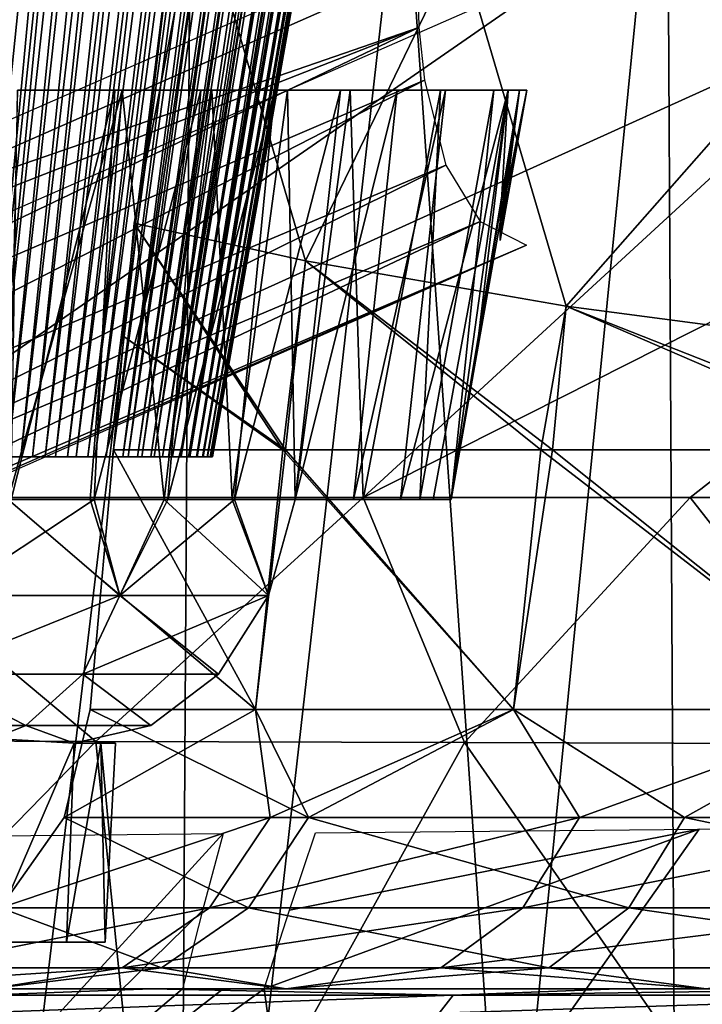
# Model space of a CAD drawing. Header units: millimetres. Extents: x -148 to 148, y -43 to 91.
# Tile 31 of 149: x -120 to -113, y 4 to 14. Entities that reach past the tile are written whole.
import ezdxf

# ---------------------------------------------------------------- set-up
doc = ezdxf.new("R2010")
doc.units = ezdxf.units.MM
doc.header["$LTSCALE"] = 65.185185
for name, color, linetype in [('11', 7, 'CONTINUOUS'), ('12', 7, 'CONTINUOUS'), ('16', 7, 'CONTINUOUS'), ('17', 7, 'CONTINUOUS'), ('185', 7, 'CONTINUOUS'), ('188', 7, 'CONTINUOUS'), ('19', 7, 'CONTINUOUS'), ('197', 7, 'CONTINUOUS'), ('198', 7, 'CONTINUOUS'), ('203', 7, 'CONTINUOUS'), ('211', 7, 'CONTINUOUS'), ('212', 7, 'CONTINUOUS'), ('218', 7, 'CONTINUOUS'), ('254', 7, 'CONTINUOUS'), ('255', 7, 'CONTINUOUS'), ('256', 7, 'CONTINUOUS'), ('257', 7, 'CONTINUOUS'), ('258', 7, 'CONTINUOUS'), ('259', 7, 'CONTINUOUS'), ('282', 7, 'CONTINUOUS'), ('288', 7, 'CONTINUOUS'), ('289', 7, 'CONTINUOUS'), ('5', 7, 'CONTINUOUS'), ('6', 7, 'CONTINUOUS'), ('7', 7, 'CONTINUOUS'), ('8', 7, 'CONTINUOUS'), ('9', 7, 'CONTINUOUS')]:
    doc.layers.add(name, color=color, linetype=linetype)

msp = doc.modelspace()

# ---------------------------------------------------------------- linework, layer by layer
at = {"layer": '11', "color": 254, "linetype": 'Continuous', "true_color": 0xb0e0e6}
for points in [[(-118.723, 12.293, 9.774), (-116.982, 11.91, 15.57), (-118.076, 15.667, 10.038), (-118.723, 12.293, 9.774)], [(-116.982, 11.91, 15.57), (-115.418, 15.146, 17.903), (-118.076, 15.667, 10.038), (-116.982, 11.91, 15.57)], [(-116.982, 11.91, 15.57), (-114.33, 11.449, 21.489), (-115.418, 15.146, 17.903), (-116.982, 11.91, 15.57)], [(-114.33, 11.449, 21.489), (-111.554, 14.605, 25.112), (-115.418, 15.146, 17.903), (-114.33, 11.449, 21.489)], [(-114.33, 11.449, 21.489), (-110.656, 10.963, 27.512), (-111.554, 14.605, 25.112), (-114.33, 11.449, 21.489)]]:
    msp.add_3dface(points, dxfattribs=at)
at = {"layer": '12', "color": 254, "linetype": 'Continuous', "true_color": 0xb0e0e6}
for points in [[(-116.982, 11.91, -15.57), (-118.723, 12.293, -9.774), (-118.076, 15.667, -10.038), (-116.982, 11.91, -15.57)], [(-115.418, 15.146, -17.903), (-116.982, 11.91, -15.57), (-118.076, 15.667, -10.038), (-115.418, 15.146, -17.903)], [(-114.33, 11.449, -21.489), (-116.982, 11.91, -15.57), (-115.418, 15.146, -17.903), (-114.33, 11.449, -21.489)], [(-111.554, 14.605, -25.112), (-114.33, 11.449, -21.489), (-115.418, 15.146, -17.903), (-111.554, 14.605, -25.112)], [(-110.656, 10.963, -27.512), (-114.33, 11.449, -21.489), (-111.554, 14.605, -25.112), (-110.656, 10.963, -27.512)]]:
    msp.add_3dface(points, dxfattribs=at)
at = {"layer": '16', "color": 254, "linetype": 'Continuous', "true_color": 0xb0e0e6}
for points in [[(-119.436, 6.244, -9.013), (-117.489, 7.343, -14.883), (-117.34, 6.244, -16.067), (-119.436, 6.244, -9.013)], [(-119.171, 7.343, -8.957), (-117.489, 7.343, -14.883), (-119.436, 6.244, -9.013), (-119.171, 7.343, -8.957)], [(-117.489, 7.343, -14.883), (-114.865, 7.343, -20.929), (-117.34, 6.244, -16.067), (-117.489, 7.343, -14.883)], [(-117.34, 6.244, -16.067), (-114.865, 7.343, -20.929), (-114.195, 6.244, -22.753), (-117.34, 6.244, -16.067)], [(-114.865, 7.343, -20.929), (-111.16, 7.343, -27.118), (-114.195, 6.244, -22.753), (-114.865, 7.343, -20.929)], [(-114.195, 6.244, -22.753), (-111.16, 7.343, -27.118), (-110.166, 6.244, -28.982), (-114.195, 6.244, -22.753)], [(-119.436, 6.244, -9.013), (-117.34, 6.244, -16.067), (-120.082, 5.323, -9.15), (-119.436, 6.244, -9.013)], [(-120.082, 5.323, -9.15), (-117.34, 6.244, -16.067), (-117.956, 5.323, -16.304), (-120.082, 5.323, -9.15)], [(-117.956, 5.323, -16.304), (-114.195, 6.244, -22.753), (-114.772, 5.323, -23.075), (-117.956, 5.323, -16.304)], [(-117.34, 6.244, -16.067), (-114.195, 6.244, -22.753), (-117.956, 5.323, -16.304), (-117.34, 6.244, -16.067)], [(-114.772, 5.323, -23.075), (-110.166, 6.244, -28.982), (-110.697, 5.323, -29.374), (-114.772, 5.323, -23.075)], [(-114.195, 6.244, -22.753), (-110.166, 6.244, -28.982), (-114.772, 5.323, -23.075), (-114.195, 6.244, -22.753)], [(-121.016, 4.713, -9.347), (-120.082, 5.323, -9.15), (-117.956, 5.323, -16.304), (-121.016, 4.713, -9.347)], [(-118.847, 4.713, -16.647), (-121.016, 4.713, -9.347), (-117.956, 5.323, -16.304), (-118.847, 4.713, -16.647)], [(-118.847, 4.713, -16.647), (-117.956, 5.323, -16.304), (-114.772, 5.323, -23.075), (-118.847, 4.713, -16.647)], [(-115.605, 4.713, -23.54), (-118.847, 4.713, -16.647), (-114.772, 5.323, -23.075), (-115.605, 4.713, -23.54)], [(-115.605, 4.713, -23.54), (-114.772, 5.323, -23.075), (-110.697, 5.323, -29.374), (-115.605, 4.713, -23.54)], [(-111.465, 4.713, -29.941), (-115.605, 4.713, -23.54), (-110.697, 5.323, -29.374), (-111.465, 4.713, -29.941)], [(-118.847, 4.713, -16.647), (-122.102, 4.5, -9.577), (-121.016, 4.713, -9.347), (-118.847, 4.713, -16.647)], [(-120.191, 4.5, -16.221), (-122.102, 4.5, -9.577), (-118.847, 4.713, -16.647), (-120.191, 4.5, -16.221)], [(-117.178, 4.5, -22.971), (-120.191, 4.5, -16.221), (-118.847, 4.713, -16.647), (-117.178, 4.5, -22.971)], [(-115.605, 4.713, -23.54), (-117.178, 4.5, -22.971), (-118.847, 4.713, -16.647), (-115.605, 4.713, -23.54)], [(-112.907, 4.5, -29.844), (-117.178, 4.5, -22.971), (-115.605, 4.713, -23.54), (-112.907, 4.5, -29.844)], [(-111.465, 4.713, -29.941), (-112.907, 4.5, -29.844), (-115.605, 4.713, -23.54), (-111.465, 4.713, -29.941)]]:
    msp.add_3dface(points, dxfattribs=at)
at = {"layer": '17', "color": 254, "linetype": 'Continuous', "true_color": 0xb0e0e6}
for points in [[(-116.951, 6.244, 17.048), (-119.171, 7.343, 8.957), (-119.436, 6.244, 9.013), (-116.951, 6.244, 17.048)], [(-117.489, 7.343, 14.883), (-119.171, 7.343, 8.957), (-116.951, 6.244, 17.048), (-117.489, 7.343, 14.883)], [(-114.865, 7.343, 20.929), (-117.489, 7.343, 14.883), (-116.951, 6.244, 17.048), (-114.865, 7.343, 20.929)], [(-113.127, 6.244, 24.581), (-114.865, 7.343, 20.929), (-116.951, 6.244, 17.048), (-113.127, 6.244, 24.581)], [(-111.16, 7.343, 27.118), (-114.865, 7.343, 20.929), (-113.127, 6.244, 24.581), (-111.16, 7.343, 27.118)], [(-108.209, 6.244, 31.501), (-111.16, 7.343, 27.118), (-113.127, 6.244, 24.581), (-108.209, 6.244, 31.501)], [(-119.436, 6.244, 9.013), (-120.082, 5.323, 9.15), (-117.562, 5.323, 17.298), (-119.436, 6.244, 9.013)], [(-116.951, 6.244, 17.048), (-119.436, 6.244, 9.013), (-117.562, 5.323, 17.298), (-116.951, 6.244, 17.048)], [(-113.691, 5.323, 24.925), (-116.951, 6.244, 17.048), (-117.562, 5.323, 17.298), (-113.691, 5.323, 24.925)], [(-113.127, 6.244, 24.581), (-116.951, 6.244, 17.048), (-113.691, 5.323, 24.925), (-113.127, 6.244, 24.581)], [(-108.72, 5.323, 31.918), (-113.127, 6.244, 24.581), (-113.691, 5.323, 24.925), (-108.72, 5.323, 31.918)], [(-108.209, 6.244, 31.501), (-113.127, 6.244, 24.581), (-108.72, 5.323, 31.918), (-108.209, 6.244, 31.501)], [(-121.016, 4.713, 9.347), (-118.446, 4.713, 17.659), (-120.082, 5.323, 9.15), (-121.016, 4.713, 9.347)], [(-120.082, 5.323, 9.15), (-118.446, 4.713, 17.659), (-117.562, 5.323, 17.298), (-120.082, 5.323, 9.15)], [(-118.446, 4.713, 17.659), (-114.506, 4.713, 25.422), (-117.562, 5.323, 17.298), (-118.446, 4.713, 17.659)], [(-114.506, 4.713, 25.422), (-113.691, 5.323, 24.925), (-117.562, 5.323, 17.298), (-114.506, 4.713, 25.422)], [(-114.506, 4.713, 25.422), (-109.46, 4.713, 32.522), (-113.691, 5.323, 24.925), (-114.506, 4.713, 25.422)], [(-109.46, 4.713, 32.522), (-108.72, 5.323, 31.918), (-113.691, 5.323, 24.925), (-109.46, 4.713, 32.522)], [(-121.016, 4.713, 9.347), (-120.191, 4.5, 16.221), (-118.446, 4.713, 17.659), (-121.016, 4.713, 9.347)], [(-120.191, 4.5, 16.221), (-117.178, 4.5, 22.971), (-118.446, 4.713, 17.659), (-120.191, 4.5, 16.221)], [(-118.446, 4.713, 17.659), (-117.178, 4.5, 22.971), (-114.506, 4.713, 25.422), (-118.446, 4.713, 17.659)], [(-117.178, 4.5, 22.971), (-112.907, 4.5, 29.844), (-114.506, 4.713, 25.422), (-117.178, 4.5, 22.971)], [(-114.506, 4.713, 25.422), (-112.907, 4.5, 29.844), (-109.46, 4.713, 32.522), (-114.506, 4.713, 25.422)]]:
    msp.add_3dface(points, dxfattribs=at)
at = {"layer": '185', "color": 7, "linetype": 'Continuous'}
for points in [[(-113.307, 17.616, -52.343), (-108.166, 18.476, -55.748), (-113.021, -34.448, -55.867), (-113.307, 17.616, -52.343)], [(-113.021, -34.448, -55.867), (-108.166, 18.476, -55.748), (-108.009, -34.448, -59.121), (-113.021, -34.448, -55.867)], [(-118.146, 16.83, -48.762), (-113.307, 17.616, -52.343), (-118.459, -34.448, -51.928), (-118.146, 16.83, -48.762)], [(-118.459, -34.448, -51.928), (-113.307, 17.616, -52.343), (-113.021, -34.448, -55.867), (-118.459, -34.448, -51.928)], [(-122.702, 16.117, -44.98), (-118.146, 16.83, -48.762), (-124.266, -34.448, -47.136), (-122.702, 16.117, -44.98)], [(-124.266, -34.448, -47.136), (-118.146, 16.83, -48.762), (-118.459, -34.448, -51.928), (-124.266, -34.448, -47.136)]]:
    msp.add_3dface(points, dxfattribs=at)
at = {"layer": '188', "color": 7, "linetype": 'Continuous'}
for points in [[(-117.529, 40.097, 18.376), (-124.257, 30.687, 20.847), (-121.628, 12.629, 23.679), (-117.529, 40.097, 18.376)], [(-114.603, 15.71, 22.264), (-117.529, 40.097, 18.376), (-121.628, 12.629, 23.679), (-114.603, 15.71, 22.264)]]:
    msp.add_3dface(points, dxfattribs=at)
at = {"layer": '19', "color": 254, "linetype": 'Continuous', "true_color": 0xb0e0e6}
for points in [[(-122.118, 4.5, -20.678), (-118.55, 4.5, -26.476), (-120.257, 4.433, -24.369), (-122.118, 4.5, -20.678)], [(-115.479, 4.433, -30.884), (-120.411, 4.25, -24.467), (-120.257, 4.433, -24.369), (-115.479, 4.433, -30.884)], [(-115.62, 4.25, -31.002), (-120.411, 4.25, -24.467), (-115.479, 4.433, -30.884), (-115.62, 4.25, -31.002)], [(-118.55, 4.5, -26.476), (-115.479, 4.433, -30.884), (-120.257, 4.433, -24.369), (-118.55, 4.5, -26.476)], [(-118.55, 4.5, -26.476), (-113.805, 4.5, -32.437), (-115.479, 4.433, -30.884), (-118.55, 4.5, -26.476)], [(-109.95, 4.433, -36.775), (-115.62, 4.25, -31.002), (-115.479, 4.433, -30.884), (-109.95, 4.433, -36.775)], [(-110.076, 4.25, -36.907), (-115.62, 4.25, -31.002), (-109.95, 4.433, -36.775), (-110.076, 4.25, -36.907)], [(-110.927, 4.5, -35.472), (-109.95, 4.433, -36.775), (-115.479, 4.433, -30.884), (-110.927, 4.5, -35.472)], [(-113.805, 4.5, -32.437), (-110.927, 4.5, -35.472), (-115.479, 4.433, -30.884), (-113.805, 4.5, -32.437)]]:
    msp.add_3dface(points, dxfattribs=at)
at = {"layer": '197', "color": 7, "linetype": 'Continuous'}
for points in [[(-119.115, 7.018, 37.046), (-122.081, 9.5, 31.953), (-122.431, 7.029, 33.267), (-119.115, 7.018, 37.046)], [(-116.395, 9.5, 38.4), (-122.081, 9.5, 31.953), (-119.115, 7.018, 37.046), (-116.395, 9.5, 38.4)], [(-115.363, 7.007, 40.796), (-116.395, 9.5, 38.4), (-119.115, 7.018, 37.046), (-115.363, 7.007, 40.796)], [(-113.07, 9.5, 41.591), (-116.395, 9.5, 38.4), (-115.363, 7.007, 40.796), (-113.07, 9.5, 41.591)], [(-111.106, 6.994, 44.546), (-113.07, 9.5, 41.591), (-115.363, 7.007, 40.796), (-111.106, 6.994, 44.546)], [(-109.397, 9.5, 44.756), (-113.07, 9.5, 41.591), (-111.106, 6.994, 44.546), (-109.397, 9.5, 44.756)]]:
    msp.add_3dface(points, dxfattribs=at)
at = {"layer": '198', "color": 7, "linetype": 'Continuous'}
for points in [[(-119.115, 7.018, 37.046), (-122.431, 7.029, 33.267), (-124.663, 1.326, 33.825), (-119.115, 7.018, 37.046)], [(-118.536, 1.286, 40.396), (-119.115, 7.018, 37.046), (-124.663, 1.326, 33.825), (-118.536, 1.286, 40.396)], [(-115.363, 7.007, 40.796), (-119.115, 7.018, 37.046), (-118.536, 1.286, 40.396), (-115.363, 7.007, 40.796)], [(-111.362, 1.242, 46.612), (-115.363, 7.007, 40.796), (-118.536, 1.286, 40.396), (-111.362, 1.242, 46.612)], [(-111.106, 6.994, 44.546), (-115.363, 7.007, 40.796), (-111.362, 1.242, 46.612), (-111.106, 6.994, 44.546)]]:
    msp.add_3dface(points, dxfattribs=at)
at = {"layer": '203', "color": 7, "linetype": 'Continuous'}
for points in [[(-122.081, 9.5, 31.953), (-114.264, 14.917, 23.021), (-121.016, 11.956, 24.399), (-122.081, 9.5, 31.953)], [(-114.264, 14.917, 23.021), (-122.081, 9.5, 31.953), (-110.884, 14.574, 28.382), (-114.264, 14.917, 23.021)], [(-122.081, 9.5, 31.953), (-116.395, 9.5, 38.4), (-110.884, 14.574, 28.382), (-122.081, 9.5, 31.953)], [(-110.884, 14.574, 28.382), (-116.395, 9.5, 38.4), (-107.002, 14.248, 33.336), (-110.884, 14.574, 28.382)], [(-116.395, 9.5, 38.4), (-113.07, 9.5, 41.591), (-107.002, 14.248, 33.336), (-116.395, 9.5, 38.4)], [(-113.07, 9.5, 41.591), (-109.397, 9.5, 44.756), (-107.002, 14.248, 33.336), (-113.07, 9.5, 41.591)]]:
    msp.add_3dface(points, dxfattribs=at)
at = {"layer": '211', "color": 7, "linetype": 'Continuous'}
for points in [[(-106.204, 17.999, -54.06), (-115.989, 16.348, -47.307), (-112.814, -29.301, -52.637), (-106.204, 17.999, -54.06)], [(-115.989, 16.348, -47.307), (-124.643, 14.971, -39.807), (-121.159, -29.3, -46.17), (-115.989, 16.348, -47.307)], [(-112.814, -29.301, -52.637), (-115.989, 16.348, -47.307), (-121.159, -29.3, -46.17), (-112.814, -29.301, -52.637)]]:
    msp.add_3dface(points, dxfattribs=at)
at = {"layer": '212', "color": 7, "linetype": 'Continuous'}
for points in [[(-118.07, 38.939, 16.09), (-122.126, 12.11, 21.273), (-124.072, 30.64, 18.281), (-118.07, 38.939, 16.09)], [(-115.841, 14.88, 20.011), (-122.126, 12.11, 21.273), (-118.07, 38.939, 16.09), (-115.841, 14.88, 20.011)]]:
    msp.add_3dface(points, dxfattribs=at)
at = {"layer": '218', "color": 7, "linetype": 'Continuous'}
for points in [[(-117.143, 5.301, 36.2), (-112.976, 6.123, 39.818), (-117.402, 4.5, 36.363), (-117.143, 5.301, 36.2)], [(-117.402, 4.5, 36.363), (-112.976, 6.123, 39.818), (-116.871, 0.607, 38.659), (-117.402, 4.5, 36.363)], [(-116.878, 6.088, 36.032), (-112.976, 6.123, 39.818), (-117.143, 5.301, 36.2), (-116.878, 6.088, 36.032)], [(-112.976, 6.123, 39.818), (-108.609, 6.156, 43.543), (-116.871, 0.607, 38.659), (-112.976, 6.123, 39.818)], [(-116.871, 0.607, 38.659), (-108.609, 6.156, 43.543), (-109.871, 0.612, 44.706), (-116.871, 0.607, 38.659)], [(-117.819, 6.079, 35.038), (-118.029, 5.297, 35.268), (-122.825, 0.595, 32.296), (-117.819, 6.079, 35.038)], [(-120.103, 6.055, 32.467), (-117.819, 6.079, 35.038), (-122.825, 0.595, 32.296), (-120.103, 6.055, 32.467)], [(-118.029, 5.297, 35.268), (-118.232, 4.5, 35.493), (-122.825, 0.595, 32.296), (-118.029, 5.297, 35.268)], [(-117.82, 4.5, 35.928), (-117.402, 4.5, 36.363), (-122.825, 0.595, 32.296), (-117.82, 4.5, 35.928)], [(-122.825, 0.595, 32.296), (-117.402, 4.5, 36.363), (-116.871, 0.607, 38.659), (-122.825, 0.595, 32.296)], [(-118.232, 4.5, 35.493), (-117.82, 4.5, 35.928), (-122.825, 0.595, 32.296), (-118.232, 4.5, 35.493)]]:
    msp.add_3dface(points, dxfattribs=at)
at = {"layer": '254', "color": 7, "linetype": 'Continuous'}
for points in [[(-120.421, 9.5, -3.283), (-120.295, 9.5, 3.195), (-119.549, 9.5, -2.558), (-120.421, 9.5, -3.283)], [(-120.295, 9.5, 3.195), (-119.479, 9.5, 2.484), (-119.549, 9.5, -2.558), (-120.295, 9.5, 3.195)], [(-119.549, 9.5, -2.558), (-119.479, 9.5, 2.484), (-118.972, 9.5, -1.828), (-119.549, 9.5, -2.558)], [(-119.479, 9.5, 2.484), (-118.939, 9.5, 1.776), (-118.972, 9.5, -1.828), (-119.479, 9.5, 2.484)], [(-118.972, 9.5, -1.828), (-118.939, 9.5, 1.776), (-118.632, 9.5, -1.149), (-118.972, 9.5, -1.828)], [(-118.939, 9.5, 1.776), (-118.622, 9.5, 1.121), (-118.632, 9.5, -1.149), (-118.939, 9.5, 1.776)], [(-118.632, 9.5, -1.149), (-118.622, 9.5, 1.121), (-118.466, 9.5, -0.542), (-118.632, 9.5, -1.149)], [(-118.622, 9.5, 1.121), (-118.465, 9.5, 0.532), (-118.466, 9.5, -0.542), (-118.622, 9.5, 1.121)], [(-118.465, 9.5, 0.532), (-118.42, 9.5), (-118.466, 9.5, -0.542), (-118.465, 9.5, 0.532)]]:
    msp.add_3dface(points, dxfattribs=at)
at = {"layer": '255', "color": 7, "linetype": 'Continuous'}
for points in [[(-109.803, 56.058, -0.515), (-109.852, 55.997, -1.062), (-117.933, 9.913, -0.202), (-109.803, 56.058, -0.515)], [(-117.927, 9.913), (-109.803, 56.058, -0.515), (-117.933, 9.913, -0.202), (-117.927, 9.913)], [(-109.787, 56.077), (-109.803, 56.058, -0.515), (-117.927, 9.913), (-109.787, 56.077)], [(-109.852, 55.997, -1.062), (-109.94, 55.889, -1.637), (-117.95, 9.913, -0.411), (-109.852, 55.997, -1.062)], [(-117.933, 9.913, -0.202), (-109.852, 55.997, -1.062), (-117.95, 9.913, -0.411), (-117.933, 9.913, -0.202)], [(-109.94, 55.889, -1.637), (-110.072, 55.728, -2.235), (-117.981, 9.913, -0.626), (-109.94, 55.889, -1.637)], [(-117.95, 9.913, -0.411), (-109.94, 55.889, -1.637), (-117.981, 9.913, -0.626), (-117.95, 9.913, -0.411)], [(-110.072, 55.728, -2.235), (-110.25, 55.511, -2.849), (-118.027, 9.913, -0.85), (-110.072, 55.728, -2.235)], [(-117.981, 9.913, -0.626), (-110.072, 55.728, -2.235), (-118.027, 9.913, -0.85), (-117.981, 9.913, -0.626)], [(-110.25, 55.511, -2.849), (-110.477, 55.233, -3.475), (-118.09, 9.913, -1.082), (-110.25, 55.511, -2.849)], [(-118.027, 9.913, -0.85), (-110.25, 55.511, -2.849), (-118.09, 9.913, -1.082), (-118.027, 9.913, -0.85)], [(-110.477, 55.233, -3.475), (-110.755, 54.894, -4.104), (-118.09, 9.913, -1.082), (-110.477, 55.233, -3.475)], [(-110.755, 54.894, -4.104), (-111.086, 54.489, -4.732), (-118.171, 9.913, -1.322), (-110.755, 54.894, -4.104)], [(-118.09, 9.913, -1.082), (-110.755, 54.894, -4.104), (-118.171, 9.913, -1.322), (-118.09, 9.913, -1.082)], [(-118.246, 9.913, -1.508), (-111.086, 54.489, -4.732), (-118.335, 9.913, -1.698), (-118.246, 9.913, -1.508)], [(-111.086, 54.489, -4.732), (-111.47, 54.019, -5.349), (-118.335, 9.913, -1.698), (-111.086, 54.489, -4.732)], [(-118.171, 9.913, -1.322), (-111.086, 54.489, -4.732), (-118.246, 9.913, -1.508), (-118.171, 9.913, -1.322)], [(-118.335, 9.913, -1.698), (-111.47, 54.019, -5.349), (-118.437, 9.913, -1.893), (-118.335, 9.913, -1.698)], [(-111.47, 54.019, -5.349), (-111.912, 53.475, -5.953), (-118.437, 9.913, -1.893), (-111.47, 54.019, -5.349)], [(-111.912, 53.475, -5.953), (-112.24, 53.072, -6.345), (-118.555, 9.913, -2.091), (-111.912, 53.475, -5.953)], [(-118.437, 9.913, -1.893), (-111.912, 53.475, -5.953), (-118.555, 9.913, -2.091), (-118.437, 9.913, -1.893)], [(-112.24, 53.072, -6.345), (-112.595, 52.635, -6.728), (-118.689, 9.913, -2.291), (-112.24, 53.072, -6.345)], [(-118.555, 9.913, -2.091), (-112.24, 53.072, -6.345), (-118.689, 9.913, -2.291), (-118.555, 9.913, -2.091)], [(-112.595, 52.635, -6.728), (-112.979, 52.163, -7.101), (-118.84, 9.913, -2.494), (-112.595, 52.635, -6.728)], [(-118.689, 9.913, -2.291), (-112.595, 52.635, -6.728), (-118.84, 9.913, -2.494), (-118.689, 9.913, -2.291)], [(-112.979, 52.163, -7.101), (-113.391, 51.658, -7.462), (-118.84, 9.913, -2.494), (-112.979, 52.163, -7.101)], [(-113.391, 51.658, -7.462), (-113.832, 51.117, -7.81), (-119.009, 9.913, -2.697), (-113.391, 51.658, -7.462)], [(-118.84, 9.913, -2.494), (-113.391, 51.658, -7.462), (-119.009, 9.913, -2.697), (-118.84, 9.913, -2.494)], [(-113.832, 51.117, -7.81), (-114.303, 50.543, -8.143), (-119.196, 9.913, -2.901), (-113.832, 51.117, -7.81)], [(-119.009, 9.913, -2.697), (-113.832, 51.117, -7.81), (-119.196, 9.913, -2.901), (-119.009, 9.913, -2.697)], [(-114.303, 50.543, -8.143), (-114.802, 49.934, -8.459), (-119.403, 9.913, -3.103), (-114.303, 50.543, -8.143)], [(-119.196, 9.913, -2.901), (-114.303, 50.543, -8.143), (-119.403, 9.913, -3.103), (-119.196, 9.913, -2.901)], [(-114.802, 49.934, -8.459), (-115.333, 49.289, -8.759), (-119.629, 9.913, -3.302), (-114.802, 49.934, -8.459)], [(-119.403, 9.913, -3.103), (-114.802, 49.934, -8.459), (-119.629, 9.913, -3.302), (-119.403, 9.913, -3.103)], [(-115.333, 49.289, -8.759), (-115.892, 48.61, -9.039), (-119.877, 9.913, -3.499), (-115.333, 49.289, -8.759)], [(-119.629, 9.913, -3.302), (-115.333, 49.289, -8.759), (-119.877, 9.913, -3.499), (-119.629, 9.913, -3.302)], [(-115.892, 48.61, -9.039), (-116.482, 47.894, -9.297), (-120.145, 9.913, -3.69), (-115.892, 48.61, -9.039)], [(-119.877, 9.913, -3.499), (-115.892, 48.61, -9.039), (-120.145, 9.913, -3.69), (-119.877, 9.913, -3.499)], [(-116.482, 47.894, -9.297), (-117.102, 47.139, -9.532), (-120.376, 9.913, -3.839), (-116.482, 47.894, -9.297)], [(-120.145, 9.913, -3.69), (-116.482, 47.894, -9.297), (-120.376, 9.913, -3.839), (-120.145, 9.913, -3.69)], [(-117.102, 47.139, -9.532), (-117.752, 46.347, -9.739), (-120.62, 9.913, -3.984), (-117.102, 47.139, -9.532)], [(-120.376, 9.913, -3.839), (-117.102, 47.139, -9.532), (-120.62, 9.913, -3.984), (-120.376, 9.913, -3.839)], [(-117.752, 46.347, -9.739), (-118.26, 45.726, -9.875), (-120.879, 9.913, -4.124), (-117.752, 46.347, -9.739)], [(-120.62, 9.913, -3.984), (-117.752, 46.347, -9.739), (-120.879, 9.913, -4.124), (-120.62, 9.913, -3.984)], [(-118.26, 45.726, -9.875), (-118.788, 45.082, -9.995), (-121.154, 9.913, -4.258), (-118.26, 45.726, -9.875)], [(-120.879, 9.913, -4.124), (-118.26, 45.726, -9.875), (-121.154, 9.913, -4.258), (-120.879, 9.913, -4.124)], [(-121.154, 9.913, -4.258), (-118.788, 45.082, -9.995), (-121.443, 9.913, -4.385), (-121.154, 9.913, -4.258)], [(-118.788, 45.082, -9.995), (-119.334, 44.414, -10.096), (-121.443, 9.913, -4.385), (-118.788, 45.082, -9.995)], [(-121.443, 9.913, -4.385), (-119.334, 44.414, -10.096), (-121.75, 9.913, -4.506), (-121.443, 9.913, -4.385)], [(-119.334, 44.414, -10.096), (-119.899, 43.725, -10.177), (-121.75, 9.913, -4.506), (-119.334, 44.414, -10.096)]]:
    msp.add_3dface(points, dxfattribs=at)
at = {"layer": '256', "color": 7, "linetype": 'Continuous'}
for points in [[(-109.915, 55.92, 1.494), (-109.818, 56.039, 0.727), (-117.95, 9.913, 0.405), (-109.915, 55.92, 1.494)], [(-117.95, 9.913, 0.405), (-109.818, 56.039, 0.727), (-117.933, 9.913, 0.199), (-117.95, 9.913, 0.405)], [(-109.787, 56.077), (-117.927, 9.913), (-117.933, 9.913, 0.199), (-109.787, 56.077)], [(-109.818, 56.039, 0.727), (-109.787, 56.077), (-117.933, 9.913, 0.199), (-109.818, 56.039, 0.727)], [(-110.085, 55.711, 2.285), (-109.915, 55.92, 1.494), (-117.979, 9.913, 0.615), (-110.085, 55.711, 2.285)], [(-117.979, 9.913, 0.615), (-109.915, 55.92, 1.494), (-117.95, 9.913, 0.405), (-117.979, 9.913, 0.615)], [(-110.333, 55.408, 3.093), (-110.085, 55.711, 2.285), (-118.023, 9.913, 0.833), (-110.333, 55.408, 3.093)], [(-118.023, 9.913, 0.833), (-110.085, 55.711, 2.285), (-117.979, 9.913, 0.615), (-118.023, 9.913, 0.833)], [(-110.543, 55.151, 3.635), (-110.333, 55.408, 3.093), (-118.082, 9.913, 1.057), (-110.543, 55.151, 3.635)], [(-118.082, 9.913, 1.057), (-110.333, 55.408, 3.093), (-118.023, 9.913, 0.833), (-118.082, 9.913, 1.057)], [(-110.79, 54.85, 4.175), (-110.543, 55.151, 3.635), (-118.159, 9.913, 1.29), (-110.79, 54.85, 4.175)], [(-118.159, 9.913, 1.29), (-110.543, 55.151, 3.635), (-118.082, 9.913, 1.057), (-118.159, 9.913, 1.29)], [(-111.074, 54.503, 4.71), (-110.79, 54.85, 4.175), (-118.256, 9.913, 1.53), (-111.074, 54.503, 4.71)], [(-118.256, 9.913, 1.53), (-110.79, 54.85, 4.175), (-118.159, 9.913, 1.29), (-118.256, 9.913, 1.53)], [(-118.375, 9.913, 1.778), (-111.074, 54.503, 4.71), (-118.256, 9.913, 1.53), (-118.375, 9.913, 1.778)], [(-111.394, 54.109, 5.234), (-111.074, 54.503, 4.71), (-118.375, 9.913, 1.778), (-111.394, 54.109, 5.234)], [(-111.751, 53.671, 5.742), (-111.394, 54.109, 5.234), (-118.375, 9.913, 1.778), (-111.751, 53.671, 5.742)], [(-112.146, 53.185, 6.235), (-111.751, 53.671, 5.742), (-118.519, 9.913, 2.032), (-112.146, 53.185, 6.235)], [(-118.519, 9.913, 2.032), (-111.751, 53.671, 5.742), (-118.375, 9.913, 1.778), (-118.519, 9.913, 2.032)], [(-112.577, 52.653, 6.709), (-112.146, 53.185, 6.235), (-118.644, 9.913, 2.226), (-112.577, 52.653, 6.709)], [(-118.644, 9.913, 2.226), (-112.146, 53.185, 6.235), (-118.519, 9.913, 2.032), (-118.644, 9.913, 2.226)], [(-113.046, 52.077, 7.162), (-112.577, 52.653, 6.709), (-118.785, 9.913, 2.423), (-113.046, 52.077, 7.162)], [(-118.785, 9.913, 2.423), (-112.577, 52.653, 6.709), (-118.644, 9.913, 2.226), (-118.785, 9.913, 2.423)], [(-113.553, 51.456, 7.593), (-113.046, 52.077, 7.162), (-118.943, 9.913, 2.621), (-113.553, 51.456, 7.593)], [(-118.943, 9.913, 2.621), (-113.046, 52.077, 7.162), (-118.785, 9.913, 2.423), (-118.943, 9.913, 2.621)], [(-114.097, 50.79, 8.001), (-113.553, 51.456, 7.593), (-119.119, 9.913, 2.819), (-114.097, 50.79, 8.001)], [(-119.119, 9.913, 2.819), (-113.553, 51.456, 7.593), (-118.943, 9.913, 2.621), (-119.119, 9.913, 2.819)], [(-114.678, 50.081, 8.383), (-114.097, 50.79, 8.001), (-119.313, 9.913, 3.017), (-114.678, 50.081, 8.383)], [(-119.313, 9.913, 3.017), (-114.097, 50.79, 8.001), (-119.119, 9.913, 2.819), (-119.313, 9.913, 3.017)], [(-115.294, 49.332, 8.737), (-114.678, 50.081, 8.383), (-119.525, 9.913, 3.213), (-115.294, 49.332, 8.737)], [(-119.525, 9.913, 3.213), (-114.678, 50.081, 8.383), (-119.313, 9.913, 3.017), (-119.525, 9.913, 3.213)], [(-115.737, 48.788, 8.963), (-115.294, 49.332, 8.737), (-119.757, 9.913, 3.406), (-115.737, 48.788, 8.963)], [(-119.757, 9.913, 3.406), (-115.294, 49.332, 8.737), (-119.525, 9.913, 3.213), (-119.757, 9.913, 3.406)], [(-116.206, 48.206, 9.176), (-115.737, 48.788, 8.963), (-120.009, 9.913, 3.596), (-116.206, 48.206, 9.176)], [(-120.009, 9.913, 3.596), (-115.737, 48.788, 8.963), (-119.757, 9.913, 3.406), (-120.009, 9.913, 3.596)], [(-116.702, 47.587, 9.376), (-116.206, 48.206, 9.176), (-120.225, 9.913, 3.743), (-116.702, 47.587, 9.376)], [(-120.225, 9.913, 3.743), (-116.206, 48.206, 9.176), (-120.009, 9.913, 3.596), (-120.225, 9.913, 3.743)], [(-117.224, 46.935, 9.562), (-116.702, 47.587, 9.376), (-120.454, 9.913, 3.887), (-117.224, 46.935, 9.562)], [(-120.454, 9.913, 3.887), (-116.702, 47.587, 9.376), (-120.225, 9.913, 3.743), (-120.454, 9.913, 3.887)], [(-117.609, 46.455, 9.683), (-117.224, 46.935, 9.562), (-120.696, 9.913, 4.026), (-117.609, 46.455, 9.683)], [(-120.696, 9.913, 4.026), (-117.224, 46.935, 9.562), (-120.454, 9.913, 3.887), (-120.696, 9.913, 4.026)], [(-117.775, 46.248, 9.731), (-117.609, 46.455, 9.683), (-120.952, 9.913, 4.161), (-117.775, 46.248, 9.731)], [(-120.952, 9.913, 4.161), (-117.609, 46.455, 9.683), (-120.696, 9.913, 4.026), (-120.952, 9.913, 4.161)], [(-118.357, 45.53, 9.884), (-117.775, 46.248, 9.731), (-120.952, 9.913, 4.161), (-118.357, 45.53, 9.884)], [(-118.971, 44.779, 10.016), (-118.357, 45.53, 9.884), (-121.221, 9.913, 4.289), (-118.971, 44.779, 10.016)], [(-121.221, 9.913, 4.289), (-118.357, 45.53, 9.884), (-120.952, 9.913, 4.161), (-121.221, 9.913, 4.289)], [(-119.619, 43.997, 10.126), (-118.971, 44.779, 10.016), (-121.505, 9.913, 4.411), (-119.619, 43.997, 10.126)], [(-121.505, 9.913, 4.411), (-118.971, 44.779, 10.016), (-121.221, 9.913, 4.289), (-121.505, 9.913, 4.411)], [(-121.805, 9.913, 4.526), (-119.619, 43.997, 10.126), (-121.505, 9.913, 4.411), (-121.805, 9.913, 4.526)], [(-120.049, 43.48, 10.183), (-119.619, 43.997, 10.126), (-121.805, 9.913, 4.526), (-120.049, 43.48, 10.183)]]:
    msp.add_3dface(points, dxfattribs=at)
at = {"layer": '257', "color": 7, "linetype": 'Continuous'}
for points in [[(-121.209, 41.036, -12.691), (-119.145, 43.223, -12.509), (-121.983, 9.479, -7.156), (-121.209, 41.036, -12.691)], [(-121.983, 9.479, -7.156), (-119.145, 43.223, -12.509), (-120.927, 9.479, -6.827), (-121.983, 9.479, -7.156)], [(-119.145, 43.223, -12.509), (-120.573, 14.549, -7.649), (-120.927, 9.479, -6.827), (-119.145, 43.223, -12.509)], [(-119.976, 9.479, -6.425), (-118.92, 13.647, -6.694), (-119.132, 9.479, -5.965), (-119.976, 9.479, -6.425)], [(-119.911, 13.647, -7.205), (-118.92, 13.647, -6.694), (-119.976, 9.479, -6.425), (-119.911, 13.647, -7.205)], [(-118.92, 13.647, -6.694), (-118.047, 13.647, -6.122), (-119.132, 9.479, -5.965), (-118.92, 13.647, -6.694)], [(-119.132, 9.479, -5.965), (-118.047, 13.647, -6.122), (-118.381, 9.479, -5.454), (-119.132, 9.479, -5.965)], [(-118.047, 13.647, -6.122), (-117.292, 13.647, -5.505), (-118.381, 9.479, -5.454), (-118.047, 13.647, -6.122)], [(-118.381, 9.479, -5.454), (-117.292, 13.647, -5.505), (-117.702, 9.479, -4.883), (-118.381, 9.479, -5.454)], [(-117.702, 9.479, -4.883), (-116.625, 13.647, -4.829), (-117.085, 9.479, -4.237), (-117.702, 9.479, -4.883)], [(-117.292, 13.647, -5.505), (-116.625, 13.647, -4.829), (-117.702, 9.479, -4.883), (-117.292, 13.647, -5.505)], [(-117.085, 9.479, -4.237), (-116.048, 13.647, -4.094), (-116.493, 9.479, -3.437), (-117.085, 9.479, -4.237)], [(-116.625, 13.647, -4.829), (-116.048, 13.647, -4.094), (-117.085, 9.479, -4.237), (-116.625, 13.647, -4.829)], [(-116.493, 9.479, -3.437), (-115.558, 13.647, -3.288), (-116.016, 9.479, -2.547), (-116.493, 9.479, -3.437)], [(-116.048, 13.647, -4.094), (-115.558, 13.647, -3.288), (-116.493, 9.479, -3.437), (-116.048, 13.647, -4.094)], [(-116.016, 9.479, -2.547), (-114.92, 13.647, -1.594), (-115.682, 9.479, -1.604), (-116.016, 9.479, -2.547)], [(-115.558, 13.647, -3.288), (-114.92, 13.647, -1.594), (-116.016, 9.479, -2.547), (-115.558, 13.647, -3.288)], [(-114.92, 13.647, -1.594), (-115.501, 9.479, -0.65), (-115.682, 9.479, -1.604), (-114.92, 13.647, -1.594)], [(-115.501, 9.479, -0.65), (-114.92, 13.647, -1.594), (-115.251, 10.888, -0.65), (-115.501, 9.479, -0.65)], [(-115, 12.303, -0.65), (-115.251, 10.888, -0.65), (-114.92, 13.647, -1.594), (-115, 12.303, -0.65)], [(-115, 12.117, 0), (-115, 12.167, -0.337), (-114.73, 13.647, 0), (-115, 12.117, 0)], [(-114.73, 13.647, 0), (-115, 12.303, -0.65), (-114.92, 13.647, -1.594), (-114.73, 13.647, 0)], [(-115, 12.167, -0.337), (-115, 12.303, -0.65), (-114.73, 13.647, 0), (-115, 12.167, -0.337)]]:
    msp.add_3dface(points, dxfattribs=at)
at = {"layer": '258', "color": 7, "linetype": 'Continuous'}
for points in [[(-119.6, 42.625, 12.549), (-121.301, 40.89, 12.685), (-121.979, 9.479, 7.155), (-119.6, 42.625, 12.549)], [(-120.939, 9.479, 6.831), (-119.6, 42.625, 12.549), (-121.979, 9.479, 7.155), (-120.939, 9.479, 6.831)], [(-120.58, 14.457, 7.635), (-119.6, 42.625, 12.549), (-120.939, 9.479, 6.831), (-120.58, 14.457, 7.635)], [(-119.172, 9.479, 5.989), (-118.844, 13.647, 6.65), (-120.006, 9.479, 6.439), (-119.172, 9.479, 5.989)], [(-118.844, 13.647, 6.65), (-119.911, 13.647, 7.205), (-120.006, 9.479, 6.439), (-118.844, 13.647, 6.65)], [(-118.419, 9.479, 5.482), (-118.844, 13.647, 6.65), (-119.172, 9.479, 5.989), (-118.419, 9.479, 5.482)], [(-117.933, 13.647, 6.037), (-118.844, 13.647, 6.65), (-118.419, 9.479, 5.482), (-117.933, 13.647, 6.037)], [(-117.727, 9.479, 4.906), (-117.933, 13.647, 6.037), (-118.419, 9.479, 5.482), (-117.727, 9.479, 4.906)], [(-117.164, 13.647, 5.386), (-117.933, 13.647, 6.037), (-117.727, 9.479, 4.906), (-117.164, 13.647, 5.386)], [(-117.086, 9.479, 4.238), (-117.164, 13.647, 5.386), (-117.727, 9.479, 4.906), (-117.086, 9.479, 4.238)], [(-116.526, 13.647, 4.715), (-117.164, 13.647, 5.386), (-117.086, 9.479, 4.238), (-116.526, 13.647, 4.715)], [(-116.396, 9.479, 3.28), (-116.526, 13.647, 4.715), (-117.086, 9.479, 4.238), (-116.396, 9.479, 3.28)], [(-115.607, 13.647, 3.38), (-116.526, 13.647, 4.715), (-116.396, 9.479, 3.28), (-115.607, 13.647, 3.38)], [(-115.819, 9.479, 2.049), (-115.607, 13.647, 3.38), (-116.396, 9.479, 3.28), (-115.819, 9.479, 2.049)], [(-115.501, 9.479, 0.65), (-115.067, 13.647, 2.119), (-115.819, 9.479, 2.049), (-115.501, 9.479, 0.65)], [(-115.067, 13.647, 2.119), (-115.607, 13.647, 3.38), (-115.819, 9.479, 2.049), (-115.067, 13.647, 2.119)], [(-115.251, 10.888, 0.65), (-114.803, 13.647, 0.988), (-115.501, 9.479, 0.65), (-115.251, 10.888, 0.65)], [(-114.803, 13.647, 0.988), (-115.067, 13.647, 2.119), (-115.501, 9.479, 0.65), (-114.803, 13.647, 0.988)], [(-115, 12.303, 0.65), (-114.803, 13.647, 0.988), (-115.251, 10.888, 0.65), (-115, 12.303, 0.65)], [(-115, 12.167, 0.337), (-114.803, 13.647, 0.988), (-115, 12.303, 0.65), (-115, 12.167, 0.337)], [(-115, 12.117, 0), (-114.73, 13.647, 0), (-114.803, 13.647, 0.988), (-115, 12.117, 0)], [(-115, 12.117, 0), (-114.803, 13.647, 0.988), (-115, 12.167, 0.337), (-115, 12.117, 0)]]:
    msp.add_3dface(points, dxfattribs=at)
at = {"layer": '259', "color": 7, "linetype": 'Continuous'}
for points in [[(-120.157, 7.048, -3.75), (-119.335, 7, -2.322), (-120.21, 4.974, -3.641), (-120.157, 7.048, -3.75)], [(-120.158, 7.048, 3.75), (-120.21, 4.974, 3.641), (-119.335, 7, 2.322), (-120.158, 7.048, 3.75)], [(-120.21, 4.974, 3.641), (-119.411, 4.974, 2.227), (-119.335, 7, 2.322), (-120.21, 4.974, 3.641)], [(-120.21, 4.974, -3.641), (-119.335, 7, -2.322), (-119.411, 4.974, -2.227), (-120.21, 4.974, -3.641)], [(-119.335, 7, -2.322), (-119.063, 7, -1.494), (-119.411, 4.974, -2.227), (-119.335, 7, -2.322)], [(-119.411, 4.974, 2.227), (-119.019, 4.974, 0.65), (-119.063, 7, 1.494), (-119.411, 4.974, 2.227)], [(-119.063, 7, -1.494), (-119.019, 4.974, -0.65), (-119.411, 4.974, -2.227), (-119.063, 7, -1.494)], [(-119.335, 7, 2.322), (-119.411, 4.974, 2.227), (-119.063, 7, 1.494), (-119.335, 7, 2.322)], [(-119.019, 4.974, 0.65), (-118.966, 5.986, 0.65), (-119.063, 7, 1.494), (-119.019, 4.974, 0.65)], [(-118.966, 5.986, 0.65), (-118.912, 7, 0.65), (-119.063, 7, 1.494), (-118.966, 5.986, 0.65)], [(-119.019, 4.974, -0.65), (-119.063, 7, -1.494), (-118.966, 5.986, -0.65), (-119.019, 4.974, -0.65)], [(-118.912, 7, -0.65), (-118.966, 5.986, -0.65), (-119.063, 7, -1.494), (-118.912, 7, -0.65)]]:
    msp.add_3dface(points, dxfattribs=at)
at = {"layer": '282', "color": 7, "linetype": 'Continuous'}
for points in [[(-122.126, 12.11, 21.273), (-115.841, 14.88, 20.011), (-115.828, 14.285, 20.16), (-122.126, 12.11, 21.273)], [(-126.883, 8.99, 22.46), (-127.598, 9.67, 22.284), (-115.828, 14.285, 20.16), (-126.883, 8.99, 22.46)], [(-127.598, 9.67, 22.284), (-122.126, 12.11, 21.273), (-115.828, 14.285, 20.16), (-127.598, 9.67, 22.284)], [(-115.772, 13.748, 20.379), (-126.883, 8.99, 22.46), (-115.828, 14.285, 20.16), (-115.772, 13.748, 20.379)], [(-126.191, 8.396, 22.877), (-126.883, 8.99, 22.46), (-115.772, 13.748, 20.379), (-126.191, 8.396, 22.877)], [(-115.554, 12.882, 20.985), (-126.191, 8.396, 22.877), (-115.772, 13.748, 20.379), (-115.554, 12.882, 20.985)], [(-125.569, 7.934, 23.511), (-126.191, 8.396, 22.877), (-115.554, 12.882, 20.985), (-125.569, 7.934, 23.511)], [(-115.203, 12.31, 21.773), (-125.569, 7.934, 23.511), (-115.554, 12.882, 20.985), (-115.203, 12.31, 21.773)], [(-125.062, 7.648, 24.328), (-125.569, 7.934, 23.511), (-115.203, 12.31, 21.773), (-125.062, 7.648, 24.328)], [(-114.733, 12.07, 22.69), (-125.062, 7.648, 24.328), (-115.203, 12.31, 21.773), (-114.733, 12.07, 22.69)], [(-124.956, 7.615, 24.534), (-125.062, 7.648, 24.328), (-114.733, 12.07, 22.69), (-124.956, 7.615, 24.534)], [(-120.062, 9.72, 23.81), (-124.956, 7.615, 24.534), (-114.733, 12.07, 22.69), (-120.062, 9.72, 23.81)]]:
    msp.add_3dface(points, dxfattribs=at)
at = {"layer": '288', "color": 7, "linetype": 'Continuous'}
for points in [[(-119.976, 9.479, -6.425), (-119.132, 9.479, -5.965), (-120.607, 8.502, -6.32), (-119.976, 9.479, -6.425)], [(-120.607, 8.502, -6.32), (-119.132, 9.479, -5.965), (-118.871, 8.502, -5.371), (-120.607, 8.502, -6.32)], [(-119.132, 9.479, -5.965), (-118.381, 9.479, -5.454), (-118.871, 8.502, -5.371), (-119.132, 9.479, -5.965)], [(-118.381, 9.479, -5.454), (-117.702, 9.479, -4.883), (-118.871, 8.502, -5.371), (-118.381, 9.479, -5.454)], [(-118.871, 8.502, -5.371), (-117.702, 9.479, -4.883), (-117.356, 8.502, -4.008), (-118.871, 8.502, -5.371)], [(-117.702, 9.479, -4.883), (-117.085, 9.479, -4.237), (-117.356, 8.502, -4.008), (-117.702, 9.479, -4.883)], [(-120.849, 7.703, -5.695), (-118.871, 8.502, -5.371), (-119.246, 7.703, -4.816), (-120.849, 7.703, -5.695)], [(-120.607, 8.502, -6.32), (-118.871, 8.502, -5.371), (-120.849, 7.703, -5.695), (-120.607, 8.502, -6.32)], [(-118.871, 8.502, -5.371), (-117.356, 8.502, -4.008), (-119.246, 7.703, -4.816), (-118.871, 8.502, -5.371)], [(-119.246, 7.703, -4.816), (-117.356, 8.502, -4.008), (-117.866, 7.703, -3.573), (-119.246, 7.703, -4.816)], [(-121.342, 7.181, -4.921), (-120.849, 7.703, -5.695), (-119.827, 7.181, -4.119), (-121.342, 7.181, -4.921)], [(-120.849, 7.703, -5.695), (-119.246, 7.703, -4.816), (-119.827, 7.181, -4.119), (-120.849, 7.703, -5.695)], [(-119.827, 7.181, -4.119), (-119.246, 7.703, -4.816), (-118.554, 7.181, -2.988), (-119.827, 7.181, -4.119)], [(-119.246, 7.703, -4.816), (-117.866, 7.703, -3.573), (-118.554, 7.181, -2.988), (-119.246, 7.703, -4.816)], [(-120.157, 7.048, -3.75), (-121.342, 7.181, -4.921), (-119.827, 7.181, -4.119), (-120.157, 7.048, -3.75)], [(-119.335, 7, -2.322), (-120.157, 7.048, -3.75), (-119.827, 7.181, -4.119), (-119.335, 7, -2.322)], [(-119.335, 7, -2.322), (-119.827, 7.181, -4.119), (-118.554, 7.181, -2.988), (-119.335, 7, -2.322)]]:
    msp.add_3dface(points, dxfattribs=at)
at = {"layer": '289', "color": 7, "linetype": 'Continuous'}
for points in [[(-120.006, 9.479, 6.439), (-120.607, 8.502, 6.32), (-118.871, 8.502, 5.371), (-120.006, 9.479, 6.439)], [(-119.172, 9.479, 5.989), (-120.006, 9.479, 6.439), (-118.871, 8.502, 5.371), (-119.172, 9.479, 5.989)], [(-118.419, 9.479, 5.482), (-119.172, 9.479, 5.989), (-118.871, 8.502, 5.371), (-118.419, 9.479, 5.482)], [(-118.419, 9.479, 5.482), (-118.871, 8.502, 5.371), (-117.356, 8.502, 4.008), (-118.419, 9.479, 5.482)], [(-117.727, 9.479, 4.906), (-118.419, 9.479, 5.482), (-117.356, 8.502, 4.008), (-117.727, 9.479, 4.906)], [(-117.086, 9.479, 4.238), (-117.727, 9.479, 4.906), (-117.356, 8.502, 4.008), (-117.086, 9.479, 4.238)], [(-120.607, 8.502, 6.32), (-120.849, 7.703, 5.695), (-118.871, 8.502, 5.371), (-120.607, 8.502, 6.32)], [(-120.849, 7.703, 5.695), (-119.246, 7.703, 4.816), (-118.871, 8.502, 5.371), (-120.849, 7.703, 5.695)], [(-119.246, 7.703, 4.816), (-117.866, 7.703, 3.573), (-118.871, 8.502, 5.371), (-119.246, 7.703, 4.816)], [(-118.871, 8.502, 5.371), (-117.866, 7.703, 3.573), (-117.356, 8.502, 4.008), (-118.871, 8.502, 5.371)], [(-120.849, 7.703, 5.695), (-121.342, 7.181, 4.921), (-119.827, 7.181, 4.119), (-120.849, 7.703, 5.695)], [(-119.246, 7.703, 4.816), (-120.849, 7.703, 5.695), (-119.827, 7.181, 4.119), (-119.246, 7.703, 4.816)], [(-118.554, 7.181, 2.988), (-119.246, 7.703, 4.816), (-119.827, 7.181, 4.119), (-118.554, 7.181, 2.988)], [(-117.866, 7.703, 3.573), (-119.246, 7.703, 4.816), (-118.554, 7.181, 2.988), (-117.866, 7.703, 3.573)], [(-121.342, 7.181, 4.921), (-120.158, 7.048, 3.75), (-119.827, 7.181, 4.119), (-121.342, 7.181, 4.921)], [(-120.158, 7.048, 3.75), (-119.335, 7, 2.322), (-119.827, 7.181, 4.119), (-120.158, 7.048, 3.75)], [(-119.335, 7, 2.322), (-118.554, 7.181, 2.988), (-119.827, 7.181, 4.119), (-119.335, 7, 2.322)]]:
    msp.add_3dface(points, dxfattribs=at)
at = {"layer": '5', "color": 254, "linetype": 'Continuous', "true_color": 0xb0e0e6}
for points in [[(-122.118, 4.5, 20.678), (-118.55, 4.5, 26.476), (-122.102, 4.5, 9.577), (-122.118, 4.5, 20.678)], [(-118.55, 4.5, -26.476), (-122.118, 4.5, -20.678), (-120.191, 4.5, -16.221), (-118.55, 4.5, -26.476)], [(-122.102, 4.5, 9.577), (-118.55, 4.5, 26.476), (-120.191, 4.5, 16.221), (-122.102, 4.5, 9.577)], [(-119.5, 4.5, -3.255), (-120.84, 4.5, -4.438), (-119.5, 4.5, 3.255), (-119.5, 4.5, -3.255)], [(-119.5, 4.5, 3.255), (-120.711, 4.5, 1.363), (-120.84, 4.5, 4.438), (-119.5, 4.5, 3.255)], [(-120.84, 4.5, -4.438), (-120.5, 4.5, 0), (-119.5, 4.5, 3.255), (-120.84, 4.5, -4.438)], [(-120.5, 4.5, 0), (-120.711, 4.5, 1.363), (-119.5, 4.5, 3.255), (-120.5, 4.5, 0)], [(-120.191, 4.5, 16.221), (-118.55, 4.5, 26.476), (-117.178, 4.5, 22.971), (-120.191, 4.5, 16.221)], [(-117.178, 4.5, -22.971), (-118.55, 4.5, -26.476), (-120.191, 4.5, -16.221), (-117.178, 4.5, -22.971)], [(-118.34, 4.5, -2.315), (-119.5, 4.5, -3.255), (-118.34, 4.5, 2.315), (-118.34, 4.5, -2.315)], [(-118.34, 4.5, 2.315), (-119.5, 4.5, -3.255), (-119.5, 4.5, 3.255), (-118.34, 4.5, 2.315)], [(-118.55, 4.5, 26.476), (-113.805, 4.5, 32.437), (-117.178, 4.5, 22.971), (-118.55, 4.5, 26.476)], [(-113.805, 4.5, -32.437), (-118.55, 4.5, -26.476), (-117.178, 4.5, -22.971), (-113.805, 4.5, -32.437)], [(-117.664, 4.5, -1.431), (-118.34, 4.5, -2.315), (-117.664, 4.5, 1.431), (-117.664, 4.5, -1.431)], [(-117.664, 4.5, 1.431), (-118.34, 4.5, -2.315), (-118.34, 4.5, 2.315), (-117.664, 4.5, 1.431)], [(-117.342, 4.5, -0.669), (-117.664, 4.5, -1.431), (-117.342, 4.5, 0.669), (-117.342, 4.5, -0.669)], [(-117.342, 4.5, 0.669), (-117.664, 4.5, -1.431), (-117.664, 4.5, 1.431), (-117.342, 4.5, 0.669)], [(-117.25, 4.5, 0), (-117.342, 4.5, -0.669), (-117.342, 4.5, 0.669), (-117.25, 4.5, 0)], [(-112.907, 4.5, -29.844), (-113.805, 4.5, -32.437), (-117.178, 4.5, -22.971), (-112.907, 4.5, -29.844)], [(-117.178, 4.5, 22.971), (-113.805, 4.5, 32.437), (-112.907, 4.5, 29.844), (-117.178, 4.5, 22.971)], [(-110.927, 4.5, -35.472), (-113.805, 4.5, -32.437), (-112.907, 4.5, -29.844), (-110.927, 4.5, -35.472)], [(-113.805, 4.5, 32.437), (-107.672, 4.5, 38.536), (-112.907, 4.5, 29.844), (-113.805, 4.5, 32.437)]]:
    msp.add_3dface(points, dxfattribs=at)
at = {"layer": '6', "color": 254, "linetype": 'Continuous', "true_color": 0xb0e0e6}
for points in [[(-118.723, 12.293, -9.774), (-117.213, 9.986, -15.239), (-118.829, 11.139, -9.584), (-118.723, 12.293, -9.774)], [(-118.723, 12.293, -9.774), (-116.982, 11.91, -15.57), (-117.213, 9.986, -15.239), (-118.723, 12.293, -9.774)], [(-117.213, 9.986, -15.239), (-116.982, 11.91, -15.57), (-114.586, 9.986, -21.166), (-117.213, 9.986, -15.239)], [(-116.982, 11.91, -15.57), (-114.33, 11.449, -21.489), (-114.586, 9.986, -21.166), (-116.982, 11.91, -15.57)], [(-114.586, 9.986, -21.166), (-114.33, 11.449, -21.489), (-110.951, 9.986, -27.177), (-114.586, 9.986, -21.166)], [(-114.33, 11.449, -21.489), (-110.656, 10.963, -27.512), (-110.951, 9.986, -27.177), (-114.33, 11.449, -21.489)], [(-118.934, 9.986, -9.394), (-118.829, 11.139, -9.584), (-117.213, 9.986, -15.239), (-118.934, 9.986, -9.394)]]:
    msp.add_3dface(points, dxfattribs=at)
at = {"layer": '7', "color": 254, "linetype": 'Continuous', "true_color": 0xb0e0e6}
for points in [[(-118.829, 11.139, 9.584), (-117.185, 9.986, 15.314), (-118.723, 12.293, 9.774), (-118.829, 11.139, 9.584)], [(-118.723, 12.293, 9.774), (-117.185, 9.986, 15.314), (-116.982, 11.91, 15.57), (-118.723, 12.293, 9.774)], [(-117.185, 9.986, 15.314), (-114.47, 9.986, 21.388), (-116.982, 11.91, 15.57), (-117.185, 9.986, 15.314)], [(-116.982, 11.91, 15.57), (-114.47, 9.986, 21.388), (-114.33, 11.449, 21.489), (-116.982, 11.91, 15.57)], [(-114.47, 9.986, 21.388), (-110.622, 9.986, 27.649), (-114.33, 11.449, 21.489), (-114.47, 9.986, 21.388)], [(-114.33, 11.449, 21.489), (-110.622, 9.986, 27.649), (-110.656, 10.963, 27.512), (-114.33, 11.449, 21.489)], [(-118.934, 9.986, 9.394), (-117.185, 9.986, 15.314), (-118.829, 11.139, 9.584), (-118.934, 9.986, 9.394)]]:
    msp.add_3dface(points, dxfattribs=at)
at = {"layer": '8', "color": 254, "linetype": 'Continuous', "true_color": 0xb0e0e6}
for points in [[(-117.489, 7.343, 14.883), (-118.934, 9.986, 9.394), (-119.053, 8.662, 9.175), (-117.489, 7.343, 14.883)], [(-117.185, 9.986, 15.314), (-118.934, 9.986, 9.394), (-117.489, 7.343, 14.883), (-117.185, 9.986, 15.314)], [(-114.865, 7.343, 20.929), (-117.185, 9.986, 15.314), (-117.489, 7.343, 14.883), (-114.865, 7.343, 20.929)], [(-114.47, 9.986, 21.388), (-117.185, 9.986, 15.314), (-114.865, 7.343, 20.929), (-114.47, 9.986, 21.388)], [(-111.16, 7.343, 27.118), (-114.47, 9.986, 21.388), (-114.865, 7.343, 20.929), (-111.16, 7.343, 27.118)], [(-110.622, 9.986, 27.649), (-114.47, 9.986, 21.388), (-111.16, 7.343, 27.118), (-110.622, 9.986, 27.649)], [(-119.171, 7.343, 8.957), (-117.489, 7.343, 14.883), (-119.053, 8.662, 9.175), (-119.171, 7.343, 8.957)]]:
    msp.add_3dface(points, dxfattribs=at)
at = {"layer": '9', "color": 254, "linetype": 'Continuous', "true_color": 0xb0e0e6}
for points in [[(-118.934, 9.986, -9.394), (-117.489, 7.343, -14.883), (-119.053, 8.662, -9.175), (-118.934, 9.986, -9.394)], [(-118.934, 9.986, -9.394), (-117.213, 9.986, -15.239), (-117.489, 7.343, -14.883), (-118.934, 9.986, -9.394)], [(-117.489, 7.343, -14.883), (-117.213, 9.986, -15.239), (-114.865, 7.343, -20.929), (-117.489, 7.343, -14.883)], [(-117.213, 9.986, -15.239), (-114.586, 9.986, -21.166), (-114.865, 7.343, -20.929), (-117.213, 9.986, -15.239)], [(-114.865, 7.343, -20.929), (-114.586, 9.986, -21.166), (-111.16, 7.343, -27.118), (-114.865, 7.343, -20.929)], [(-114.586, 9.986, -21.166), (-110.951, 9.986, -27.177), (-111.16, 7.343, -27.118), (-114.586, 9.986, -21.166)], [(-119.171, 7.343, -8.957), (-119.053, 8.662, -9.175), (-117.489, 7.343, -14.883), (-119.171, 7.343, -8.957)]]:
    msp.add_3dface(points, dxfattribs=at)

doc.saveas('drawing.dxf')
